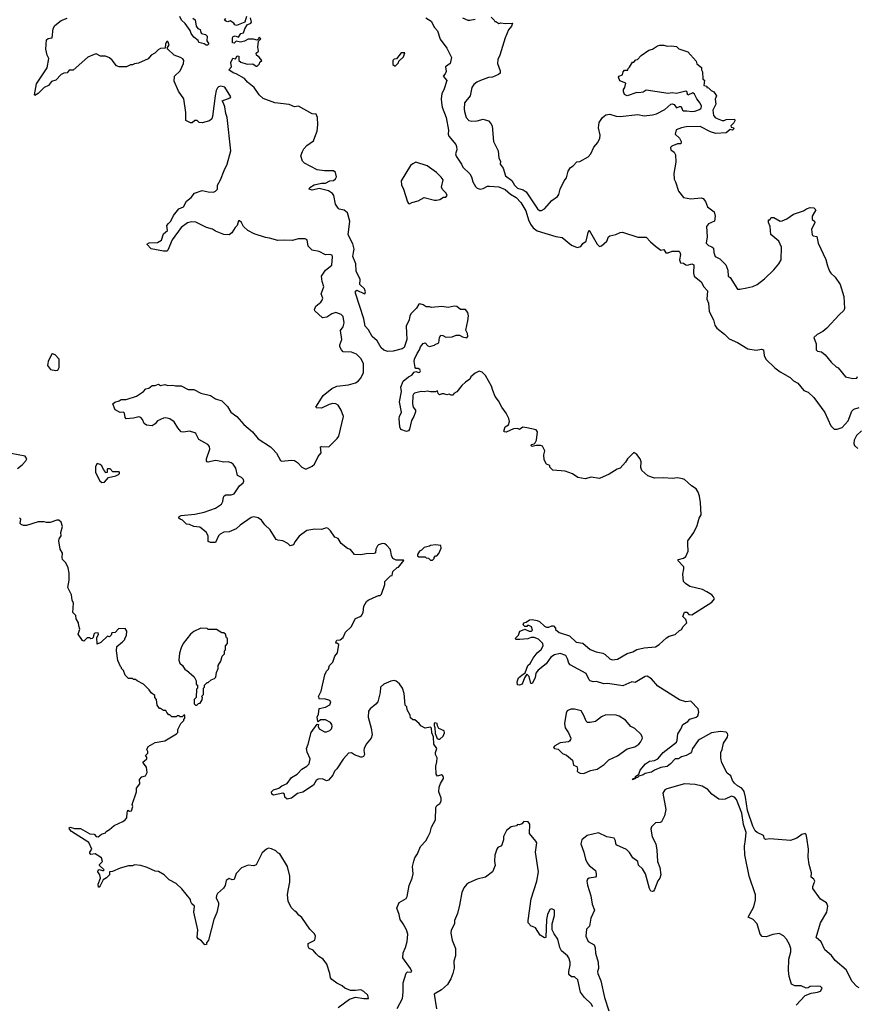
# Model space of a CAD drawing. Extents: x 2323203 to 2567568, y 883585 to 1022917.
# Tile 216 of 256: x 2517668 to 2525738, y 989238 to 998728. Entities that reach past the tile are written whole.
import ezdxf

# ---------------------------------------------------------------- set-up
doc = ezdxf.new("R2010")
doc.units = 0

msp = doc.modelspace()

# ---------------------------------------------------------------- linework, layer by layer
at = {"layer": '0CON10XD'}
for points in [[(2520615, 992101.2), (2520656.7, 992125), (2520666.7, 992155), (2520657.5, 992165), (2520605, 992183.3), (2520558.3, 992178.3), (2520547.5, 992205), (2520572.3, 992257.7), (2520607.5, 992415), (2520625, 992450), (2520645, 992470), (2520653.8, 992505), (2520686.7, 992535), (2520703.8, 992595), (2520730, 992625), (2520742.5, 992705), (2520725, 992720), (2520715, 992720), (2520717.5, 992735), (2520725, 992747.5), (2520755, 992752.5), (2520783.3, 992775), (2520807.5, 992825), (2520863, 992877), (2520904.1, 992955.9), (2520950, 992975), (2520963, 992987), (2520976.4, 993013.6), (2520982.5, 993075), (2521010.7, 993119.3), (2521025, 993132.5), (2521075, 993157.5), (2521125, 993177.5), (2521141.7, 993178.3), (2521155, 993190), (2521186.1, 993283.9), (2521187.5, 993315), (2521241.7, 993368.3), (2521258.3, 993371.7), (2521261.7, 993408.3), (2521305, 993450), (2521318.3, 993451.7), (2521370, 993515), (2521365, 993520), (2521295, 993520), (2521263.9, 993533.9), (2521250, 993565), (2521243, 993603), (2521237.5, 993625), (2521203, 993663), (2521185, 993677.5), (2521165, 993680), (2521125, 993666.7), (2521115, 993657.5), (2521100, 993625), (2521095, 993590), (2521085, 993582.5), (2521005, 993581.2), (2520955, 993570), (2520895, 993573.3), (2520855, 993623.3), (2520825, 993631.2), (2520765, 993678.8), (2520735, 993726.7), (2520705, 993740), (2520661.7, 993801.7), (2520640, 993825), (2520625, 993832), (2520575, 993815.6), (2520511.3, 993818.7), (2520435, 993803.8), (2520360.7, 993749.3), (2520317.5, 993695), (2520305, 993667.5), (2520275, 993656.7), (2520250.4, 993680.5), (2520205, 993705.8), (2520155, 993710.8), (2520138.8, 993718.8), (2520082.8, 993812.8), (2520031.2, 993861.2), (2519997.1, 993905), (2519965, 993926.5), (2519925, 993935.5), (2519899.5, 993930.5), (2519792.2, 993857.8), (2519755, 993820), (2519687.6, 993792.4), (2519635, 993790), (2519600.3, 993769.7), (2519584, 993755), (2519555, 993690), (2519505, 993690), (2519485, 993700), (2519483.8, 993753.8), (2519465, 993790), (2519405, 993836.2), (2519345, 993843.8), (2519305, 993862.5), (2519276.4, 993866.4), (2519237.5, 993905), (2519212.9, 993912.9), (2519201.2, 993925), (2519205, 993940), (2519225, 993950), (2519355, 993962.5), (2519445, 993980.5), (2519555, 994018.9), (2519611.4, 994058.6), (2519625, 994083.3), (2519631.1, 994125), (2519639.3, 994140.7), (2519655, 994148.9), (2519705, 994147.8), (2519735, 994157.1), (2519785.5, 994234.5), (2519820, 994265), (2519828.3, 994281.7), (2519825, 994297.5), (2519805.7, 994315.7), (2519765.8, 994335.8), (2519751.1, 994405), (2519725, 994444), (2519705, 994457.5), (2519675.5, 994465.5), (2519634.5, 994464.5), (2519575, 994475.7), (2519551.7, 994478.3), (2519485, 994463.3), (2519475, 994466.7), (2519467.7, 994477.7), (2519467.5, 994495), (2519498.7, 994588.7), (2519495.5, 994615.6), (2519482, 994635), (2519393.6, 994683.6), (2519365, 994740), (2519355, 994747.5), (2519305, 994763.3), (2519245, 994751.5), (2519225, 994756.7), (2519191.1, 994795), (2519155, 994852), (2519115, 994882.5), (2519075, 994890), (2519055, 994887.5), (2518996.8, 994863.2), (2518975, 994834.2), (2518945, 994813.3), (2518889.3, 994819.3), (2518868.8, 994835), (2518852.5, 994875), (2518834.3, 994894.3), (2518815, 994899.2), (2518765, 994886.9), (2518695, 994880), (2518684.1, 994894.1), (2518676.7, 994935), (2518667.5, 994945), (2518635, 994943.3), (2518587, 994967), (2518566.7, 995025), (2518585, 995042), (2518625.9, 995054.1), (2518645, 995066.7), (2518695, 995066.2), (2518795, 995100), (2518860, 995145), (2518885, 995170), (2518913.3, 995176.7), (2518945, 995202.5), (2518975, 995203.3), (2519005, 995216.7), (2519025, 995202.5), (2519065, 995211.2), (2519095, 995202.5), (2519145, 995206.2), (2519168.3, 995198.3), (2519225, 995200), (2519290, 995165), (2519345, 995163.8), (2519415, 995129.2), (2519505, 995107.5), (2519554.5, 995074.5), (2519615, 995054.2), (2519670.2, 995000.2), (2519702, 994945), (2519759.2, 994905), (2519826.4, 994826.4), (2519910, 994755), (2519965, 994687.5), (2520085, 994611.9), (2520105, 994592.9), (2520140.9, 994550.9), (2520179.8, 994479.8), (2520195, 994471.9), (2520285, 994484.4), (2520315, 994479.4), (2520345, 994459.2), (2520385, 994414.4), (2520426.2, 994396.2), (2520485, 994426), (2520508, 994445), (2520543, 994517), (2520572, 994555), (2520565, 994610), (2520575, 994615.8), (2520647, 994613), (2520727.6, 994692.4), (2520742, 994715), (2520788.8, 994905), (2520765.8, 994965.8), (2520735, 995013.3), (2520715, 995026), (2520685, 995028), (2520651.2, 995018.8), (2520575, 994983.3), (2520528.3, 994988.3), (2520520, 994995), (2520593.6, 995106.4), (2520676.4, 995173.6), (2520723.9, 995196.1), (2520835, 995209.2), (2520902.3, 995227.7), (2520930, 995245), (2520950.3, 995269.7), (2520979.4, 995325), (2520981.2, 995415), (2520954.1, 995464.1), (2520912.5, 995505), (2520865, 995523.3), (2520785, 995527.5), (2520767.5, 995545), (2520752.5, 995575), (2520753.3, 995595), (2520773, 995647), (2520757.7, 995732.3), (2520785, 995767.5), (2520793.8, 995805), (2520785, 995867.5), (2520765.9, 995885.9), (2520715, 995907.5), (2520675, 995893.8), (2520628.3, 995861.7), (2520585, 995855.5), (2520513.4, 995923.4), (2520509.2, 995935), (2520521.9, 995968.1), (2520570.8, 996005), (2520582.9, 996025), (2520587.5, 996045), (2520574, 996085), (2520600, 996155), (2520582.5, 996205), (2520577.5, 996255), (2520613.3, 996315), (2520675, 996362.5), (2520681.2, 996441.2), (2520677.3, 996457.3), (2520655, 996465.8), (2520615, 996461.2), (2520555, 996493.3), (2520486.4, 996506.4), (2520447.5, 996545), (2520437.5, 996605), (2520420, 996615), (2520355, 996615.8), (2520295, 996600), (2520215, 996603.8), (2520155, 996598.8), (2520074.2, 996624.2), (2520035, 996630), (2519925.9, 996665.9), (2519865.8, 996695.8), (2519824.1, 996734.1), (2519805, 996772.5), (2519785, 996790), (2519775, 996790), (2519763.3, 996745), (2519743.3, 996725), (2519713.3, 996675), (2519685, 996653.8), (2519635, 996658.8), (2519555, 996688.8), (2519525, 996710), (2519467.5, 996725), (2519365, 996778), (2519325, 996779.2), (2519285, 996771.1), (2519225, 996725.6), (2519137.5, 996605), (2519095, 996506.2), (2519085, 996496.2), (2519055, 996498), (2518935, 996520), (2518892.5, 996565), (2518915, 996578.6), (2518995, 996580), (2519035, 996604), (2519055, 996663.3), (2519092, 996695), (2519086, 996745), (2519103.3, 996765), (2519123.3, 996785), (2519149.6, 996840.5), (2519200, 996905), (2519245, 996926.2), (2519275, 996978), (2519320, 997015), (2519353.3, 997055), (2519425, 997081.2), (2519485, 997069.2), (2519535, 997067.5), (2519555.5, 997074.5), (2519573.8, 997095), (2519573.3, 997135), (2519603.3, 997185), (2519636.7, 997275), (2519666.7, 997335), (2519702.5, 997465), (2519666.7, 997785), (2519653.3, 997825), (2519645, 997890), (2519633.3, 997923.3), (2519617.5, 997945), (2519697.5, 997975), (2519701.2, 997985), (2519645, 998078.8), (2519605, 998086.2), (2519585, 998080), (2519575, 998070), (2519562, 998045), (2519552.9, 997995), (2519526.7, 997795), (2519518.8, 997771.2), (2519497.5, 997755), (2519425, 997733.8), (2519398.3, 997738.3), (2519377, 997757), (2519355, 997757.5), (2519330, 997735), (2519315, 997733.3), (2519267.5, 997757.5), (2519269.4, 997835), (2519250.5, 997965), (2519198.9, 998038.9), (2519157.1, 998135), (2519161.2, 998185), (2519215, 998236), (2519247.8, 998305), (2519248.6, 998335), (2519240.9, 998350.9), (2519218.8, 998365), (2519155, 998388), (2519096.7, 998445), (2519090, 998455), (2519107.1, 998485), (2519095, 998516.7), (2519085, 998517.5), (2519074.1, 998495.9), (2519070, 998455), (2519025, 998450), (2519003.3, 998436.7), (2518970, 998405), (2518933.6, 998386.4), (2518905, 998352.5), (2518811.7, 998308.3), (2518775, 998302.5), (2518755, 998292.5), (2518735, 998292.5), (2518696.4, 998273.6), (2518625, 998272.5), (2518600, 998285), (2518559.3, 998339.3), (2518535, 998360), (2518495, 998377.5), (2518448.3, 998378.3), (2518405, 998400), (2518386.7, 998393.3), (2518325, 998367.5), (2518185, 998243.3), (2518145, 998242.5), (2518125, 998217.5), (2518095, 998213.3), (2518069.3, 998200.7), (2518015.7, 998144.3), (2517975, 998133.8), (2517944.4, 998095.6), (2517905, 998075.8), (2517845, 998016.2), (2517815, 997997.5), (2517810, 998005), (2517830.9, 998109.1), (2517934, 998265), (2517947.5, 998355), (2517933.3, 998385), (2517920, 998445), (2517927.5, 998535), (2517943.6, 998546.4), (2517980, 998555), (2517990.8, 998645), (2518007.3, 998672.7), (2518067.9, 998722.1), (2518125, 998742)], [(2519335, 998743.3), (2519357.3, 998727.3), (2519370, 998665), (2519383.3, 998643.3), (2519407.5, 998635), (2519412.5, 998605), (2519420, 998595), (2519457, 998587), (2519475, 998570), (2519472.5, 998525), (2519490, 998495), (2519477, 998483), (2519465, 998482.5), (2519446.4, 998496.4), (2519395, 998510), (2519386.7, 998526.7), (2519345, 998558.8), (2519320, 998595), (2519311.2, 998625), (2519261.7, 998691.7), (2519226.2, 998725), (2519210.4, 998760.5)], [(2519855, 998760), (2519836.4, 998703.6), (2519756.4, 998673.6), (2519740, 998680), (2519730, 998695), (2519697, 998717), (2519675, 998707.5), (2519653, 998713), (2519640, 998725), (2519655, 998740)], [(2522225.4, 995155), (2522215.4, 995195.3), (2522155, 995299.2), (2522125, 995332), (2522095, 995341.2), (2522055, 995320.8), (2522013.3, 995285), (2522005, 995262.5), (2521963.3, 995235), (2521928.3, 995201.7), (2521879.3, 995140.7), (2521850, 995125), (2521845, 995110), (2521825, 995110), (2521805, 995120), (2521785, 995112.5), (2521755, 995122.5), (2521735, 995122.5), (2521713, 995113), (2521700, 995125), (2521695, 995150), (2521675, 995142.5), (2521625, 995141.2), (2521595, 995147.5), (2521565, 995140), (2521535, 995143.8), (2521472.1, 995127.9), (2521460.9, 995119.1), (2521456, 995105), (2521453.1, 995025), (2521459.2, 994995), (2521480.8, 994965), (2521480.3, 994949.7), (2521466, 994905), (2521442.5, 994865), (2521425, 994782.5), (2521415, 994766.7), (2521395, 994760), (2521339.3, 994779.3), (2521331.2, 994805), (2521323.8, 994885), (2521326.2, 994905), (2521346.7, 994945), (2521328.8, 995045), (2521348, 995145), (2521340, 995185), (2521364.4, 995245.6), (2521415, 995286.2), (2521445, 995301.2), (2521469.3, 995330.7), (2521485, 995336.7), (2521515, 995327.5), (2521525, 995330), (2521530, 995345), (2521525, 995357.5), (2521506.4, 995366.4), (2521485, 995367.5), (2521477.5, 995375), (2521470, 995435), (2521473, 995457), (2521498.3, 995511.7), (2521520, 995545), (2521530, 995575), (2521555, 995607.5), (2521575, 995612.5), (2521600, 995585), (2521615, 995580), (2521665, 995590), (2521671.7, 995598.3), (2521707, 995613), (2521713.6, 995666.4), (2521725, 995686.7), (2521745, 995683.3), (2521775, 995667.5), (2521835, 995672.5), (2521875, 995687.5), (2521905, 995687.5), (2521933, 995673), (2521975, 995662.5), (2521986.2, 995673.8), (2521983.3, 995705), (2521966, 995735), (2521987.1, 995825), (2521991.9, 995875), (2521986.9, 995905), (2521965, 995933.8), (2521916.1, 995936.1), (2521880, 995965), (2521855, 995966), (2521795, 995952.9), (2521735, 995963.5), (2521635, 995953.3), (2521615, 995961.2), (2521585, 995961.2), (2521555, 995981.2), (2521525, 995988.8), (2521514.5, 995985.5), (2521490.9, 995949.1), (2521440, 995895), (2521426.4, 995875), (2521423.6, 995853.6), (2521421.9, 995835), (2521391.5, 995775), (2521398.6, 995645), (2521371.5, 995568.5), (2521352.3, 995557.6), (2521266.7, 995533.3), (2521215, 995531.2), (2521175, 995542.4), (2521151.2, 995565), (2521112.6, 995632.6), (2521063.1, 995675), (2521028.1, 995738.1), (2520997.8, 995775), (2520983.4, 995845), (2520903.2, 996093.2), (2520905, 996112.5), (2520915, 996121.2), (2520985, 996088.8), (2520995, 996087.5), (2521001.2, 996105), (2520990, 996135), (2520946.1, 996176.1), (2520947.5, 996225), (2520909.2, 996305), (2520905.6, 996375), (2520877.8, 996445), (2520885.4, 996485), (2520889.7, 996515), (2520878.4, 996568.4), (2520833.5, 996655), (2520850.4, 996785), (2520828, 996868.1), (2520795, 996893.6), (2520745, 996902.5), (2520735, 996911.2), (2520711.7, 996951.7), (2520695.7, 997035), (2520683.4, 997053.4), (2520645, 997080), (2520555, 997100.8), (2520485, 997086.7), (2520457.5, 997095), (2520465, 997112.5), (2520505, 997136.7), (2520575, 997152), (2520615, 997153.8), (2520655, 997174), (2520691.7, 997178.3), (2520710, 997195), (2520720, 997215), (2520710, 997255), (2520690.7, 997270.7), (2520605, 997270.8), (2520535, 997280), (2520412, 997345), (2520393.1, 997365), (2520377.5, 997415), (2520392.7, 997457.3), (2520407, 997483), (2520436.2, 997515), (2520499.6, 997560.5), (2520511.2, 997595), (2520534, 997655), (2520540.8, 997715), (2520535.9, 997785.9), (2520525, 997816.7), (2520485, 997821.2), (2520355, 997893.3), (2520315, 997888), (2520265, 997911.2), (2520125, 997926), (2520015, 997970), (2519975, 998004), (2519925.9, 998075.9), (2519862.5, 998125), (2519833, 998163), (2519755, 998205.8), (2519725, 998216), (2519683.3, 998245), (2519707.5, 998275), (2519702.5, 998315), (2519721.7, 998358.3), (2519748.3, 998351.7), (2519765, 998380), (2519778.3, 998378.3), (2519780, 998335), (2519798.3, 998318.3), (2519858.3, 998298.3), (2519915, 998302.5), (2519945, 998280), (2519955, 998280), (2519978.3, 998301.7), (2519981.7, 998318.3), (2520000, 998335), (2519976.4, 998366.4), (2519950, 998385), (2519947.5, 998405), (2519967.5, 998425), (2519962.5, 998465), (2519968.3, 998521.7), (2519990, 998545), (2519975, 998560), (2519968.3, 998541.7), (2519955, 998530), (2519920.7, 998540.7), (2519870.7, 998539.3), (2519835, 998520), (2519795, 998512.5), (2519755, 998520), (2519735, 998502.5), (2519720, 998505), (2519717.5, 998555), (2519723.6, 998566.4), (2519745, 998572.5), (2519775, 998560), (2519800, 998595), (2519825, 998602.5), (2519838.3, 998641.7), (2519860.7, 998679.3), (2519895, 998693.3), (2519902.5, 998705), (2519892.5, 998747.5)], [(2521581.2, 998745), (2521633.8, 998715), (2521664.3, 998654.3), (2521695, 998621.2), (2521720.3, 998540.3), (2521785, 998453.8), (2521828, 998365), (2521816.2, 998305), (2521770, 998275), (2521778.3, 998228.3), (2521766.7, 998205), (2521747.5, 998185), (2521782, 998142), (2521758.3, 998061.7), (2521736.9, 998015), (2521729.2, 997965), (2521731.2, 997931.2), (2521737.5, 997885), (2521776, 997785), (2521800, 997665), (2521797.5, 997625), (2521802.5, 997605), (2521869.2, 997525), (2521877.1, 997505), (2521878.6, 997475), (2521867.5, 997435), (2521872.7, 997412.7), (2521926.2, 997335), (2521937.7, 997307.7), (2522003.6, 997243.6), (2522020, 997215), (2522033.8, 997165), (2522059.6, 997119.5), (2522075, 997103.3), (2522104.4, 997094.4), (2522135, 997100), (2522175, 997122.5), (2522195, 997124.5), (2522285, 997117.1), (2522345, 997092.3), (2522397.9, 997048), (2522450, 997015), (2522496.1, 996965), (2522544.6, 996885), (2522569.6, 996799.6), (2522588.1, 996758.1), (2522615, 996720.8), (2522654.4, 996694.4)], [(2521935, 998747.5), (2521985, 998723.8), (2522003.6, 998723.6), (2522055.8, 998734.2)], [(2522211.7, 998751.7), (2522240, 998725), (2522245, 998710), (2522255, 998710), (2522285, 998692.5), (2522305, 998697.5), (2522345, 998692.5), (2522417.5, 998695), (2522406.7, 998665), (2522379.3, 998630.7), (2522346.1, 998553.9), (2522293.3, 998385), (2522273.8, 998345), (2522270.8, 998305), (2522296, 998235), (2522296.2, 998213.8), (2522281.2, 998198.8), (2522224.6, 998175.4), (2522185, 998170), (2522107.9, 998142.1), (2522073.2, 998126.8), (2522045, 998103.8), (2522024.3, 998075.7), (2522007.5, 997995), (2521955, 997926.7), (2521949.1, 997865), (2521952.7, 997845), (2521970.6, 997785), (2521995, 997757.5), (2522025, 997749.2), (2522075, 997752), (2522135, 997770), (2522183.6, 997753.6), (2522208.3, 997728.3), (2522220, 997705), (2522233.3, 997555), (2522276.7, 997465), (2522283.6, 997393.6), (2522300, 997365), (2522297.5, 997335), (2522327.1, 997297.1), (2522350, 997225), (2522409.2, 997179.2), (2522435, 997132.7), (2522464.6, 997105), (2522517.5, 997087.5), (2522548.8, 997068.8), (2522655.7, 996905.7), (2522675, 996890), (2522695, 996890.8), (2522725, 996905.8), (2522795.5, 996984.5), (2522851.2, 997025), (2522864, 997045), (2522876.2, 997095), (2522913.8, 997175), (2522936, 997205), (2522952.7, 997267.3), (2522973.8, 997305), (2522999.2, 997320.8), (2523035, 997357.5), (2523065, 997362.5), (2523145, 997406.2), (2523170, 997435), (2523199.3, 997500.7), (2523237.5, 997545), (2523256.9, 997585), (2523262.5, 997615), (2523246.4, 997686.4), (2523252.5, 997737.5), (2523283.6, 997786.4), (2523315, 997812.5), (2523355, 997817.5), (2523415, 997797.5), (2523455, 997796.7), (2523625, 997813.8), (2523685, 997800.8), (2523765, 997810), (2523805, 997820), (2523885, 997864), (2523941.2, 997915), (2523955, 997918.6), (2523975, 997910.8), (2523995, 997879.2), (2524025, 997891.8), (2524041.4, 997891.4), (2524052.9, 997855), (2524065, 997848.6), (2524095, 997850.8), (2524145, 997842), (2524173.9, 997846.1), (2524218.3, 997861.7), (2524232.5, 997875), (2524236.4, 997893.6), (2524223.8, 997925), (2524193.8, 997965), (2524170.7, 998010.7), (2524155, 998023.3), (2524105, 998000), (2524095.8, 998035.8), (2524085, 998038.8), (2523995, 998016.7), (2523955, 998022.5), (2523915, 998016.7), (2523705, 998048.8), (2523675, 998031.2), (2523635, 998023.3), (2523615, 998026.7), (2523520, 997995), (2523496.1, 998006.1), (2523486.7, 998035), (2523486.7, 998055), (2523500, 998075), (2523507.5, 998115), (2523450.4, 998140.5), (2523437.5, 998175), (2523440, 998185), (2523475, 998197.5), (2523482.5, 998225), (2523495, 998242.5), (2523528.3, 998241.7), (2523531.7, 998258.3), (2523545, 998270), (2523571.7, 998318.3), (2523585, 998320), (2523605, 998340), (2523620, 998345), (2523657, 998383), (2523730, 998435), (2523765, 998443.3), (2523813.9, 998476.1), (2523837, 998483), (2523875, 998482.5), (2523905, 998472.5), (2523945, 998477.5), (2523995, 998470), (2524018.3, 998448.3), (2524105, 998417.5), (2524185, 998330), (2524193, 998303), (2524237, 998267), (2524237.5, 998245), (2524246.7, 998225), (2524250, 998155), (2524267.5, 998145), (2524260, 998095), (2524288.3, 998088.3), (2524290, 998075), (2524305, 998070), (2524330, 998045), (2524355, 998032.5), (2524382.5, 997995), (2524368.3, 997961.7), (2524376.4, 997913.6), (2524346.7, 997855), (2524354.1, 997804.1), (2524371.7, 997781.7), (2524435, 997756.7), (2524455, 997756.7), (2524475, 997766), (2524555, 997770), (2524557.5, 997755), (2524550, 997735), (2524520, 997705), (2524521.7, 997691.7), (2524547, 997687), (2524550, 997675), (2524535, 997663.3), (2524515, 997670), (2524475, 997638), (2524375, 997630), (2524325, 997646.7), (2524225, 997699.2), (2524090, 997695), (2524045, 997685.8), (2523994.1, 997665.9), (2523983.3, 997625), (2524026.1, 997586.1), (2524042.5, 997555), (2524041.7, 997538.3), (2524035, 997532.5), (2524005, 997532.5), (2523951.7, 997508.3), (2523940, 997495), (2523942.5, 997475), (2523973, 997453), (2523986.2, 997425), (2523991.2, 997355), (2523969.2, 997245), (2523975, 997190), (2523985.8, 997165.8)], [(2521285, 998280), (2521318.3, 998311.7), (2521321.7, 998328.3), (2521365, 998370), (2521378.3, 998408.3), (2521345, 998410), (2521298.3, 998351.7), (2521275, 998347.5), (2521262.5, 998335), (2521263.3, 998295), (2521285, 998280)], [(2521425, 996953.8), (2521445, 996966.7), (2521507.3, 996982.7), (2521565, 997014.4), (2521665, 996989.2), (2521685, 996989.2), (2521715, 996996), (2521753, 997017), (2521775, 997017.5), (2521787.5, 997035), (2521776.4, 997056.4), (2521741.7, 997091.7), (2521733.6, 997113.6), (2521747.5, 997185), (2521729.6, 997209.5), (2521683.3, 997255), (2521595, 997318.8), (2521485, 997353.8), (2521455, 997340), (2521435, 997322), (2521342.2, 997175), (2521347.1, 997137.1), (2521366.5, 997095), (2521403.4, 996973.4), (2521415, 996956.7), (2521425, 996953.8)], [(2523985.8, 997165.8), (2524015.8, 997075.8), (2524063.3, 997015), (2524135, 997001.1), (2524235, 997011.4), (2524253.3, 997005), (2524276.8, 996976.8), (2524294.5, 996924.5), (2524358.8, 996875), (2524370, 996835), (2524361.2, 996785), (2524305, 996760.8), (2524286, 996735), (2524293, 996637), (2524282.5, 996575), (2524303.4, 996553.4), (2524338.3, 996538.3), (2524353.8, 996525), (2524356.2, 996485), (2524370, 996445), (2524415, 996423.8), (2524470.8, 996365), (2524490, 996315), (2524495, 996257.5), (2524515, 996242.5), (2524585, 996132.5), (2524605, 996130), (2524675, 996143.8), (2524732.3, 996157.7), (2524775, 996176.2), (2524845, 996230), (2524932.9, 996317.1), (2524983.8, 996375), (2525003.8, 996415), (2525008.8, 996535), (2524983.8, 996595), (2524906.4, 996656.4), (2524898.8, 996735), (2524882.5, 996775), (2524881.7, 996798.3), (2524895, 996800), (2524908.3, 996821.7), (2524935, 996822.5), (2524995, 996787.5), (2525015, 996790), (2525059.7, 996810.3), (2525122.5, 996855), (2525220, 996885), (2525250, 996905), (2525285, 996917.5), (2525320, 996915), (2525340, 996895), (2525302.5, 996835), (2525303, 996803), (2525326.4, 996786.4), (2525330, 996775), (2525296.7, 996705), (2525302.5, 996655), (2525313.6, 996643.6), (2525348.3, 996638.3), (2525361.2, 996575), (2525436, 996416), (2525450, 996355), (2525470, 996305), (2525482.5, 996285), (2525526.1, 996246.1), (2525572.5, 996175), (2525609.3, 996059.3), (2525616.1, 995943.9), (2525610, 995925), (2525565, 995883.3), (2525445, 995756.7), (2525405, 995723.3), (2525352.5, 995695), (2525320, 995665), (2525343.3, 995605), (2525343.3, 995545), (2525355, 995532.5), (2525395, 995526.7), (2525429.6, 995499.5), (2525485, 995427.5), (2525533.9, 995383.9), (2525555, 995372.5), (2525625, 995287.5), (2525695, 995271.2), (2525735, 995273.3), (2525741.7, 995288.3)], [(2522654.4, 996694.4), (2522835, 996637.1), (2522895, 996628.6), (2522985, 996556.5), (2523038.3, 996531.7), (2523075, 996542), (2523095, 996570), (2523125, 996592.5), (2523143.9, 996676.1), (2523155, 996700), (2523233.3, 996565), (2523255, 996542.5), (2523275, 996547.5), (2523325, 996593.8), (2523342, 996635), (2523355, 996646.7), (2523412.3, 996657.7), (2523455, 996678.8), (2523475, 996679.2), (2523625, 996633.1), (2523705, 996633.3), (2523745.8, 996585.8), (2523795, 996544), (2523845, 996506.7), (2523875, 996512.5), (2523895, 996482.5), (2523915, 996482), (2523955, 996497.5), (2524018.3, 996498.3), (2524027.7, 996487.7), (2524033.3, 996465), (2524026.7, 996415), (2524036.4, 996386.4), (2524065, 996382.5), (2524085, 996366.7), (2524102, 996362), (2524145, 996376.2), (2524163.3, 996365), (2524158.6, 996285), (2524167.5, 996255), (2524235, 996201.2), (2524259.4, 996155), (2524296.2, 996115), (2524290, 996035), (2524305.5, 995995), (2524311.4, 995915), (2524353.1, 995835), (2524364.5, 995784.5), (2524384.5, 995754.5), (2524457.8, 995697.8), (2524503.4, 995653.4), (2524585, 995617.5), (2524685, 995555.5), (2524765, 995544.2), (2524814.1, 995554.1), (2524835.8, 995545.8), (2524841.7, 995491.7), (2524856, 995456), (2524944, 995374), (2524996, 995335), (2525090.3, 995280.3), (2525125, 995246.2), (2525166.7, 995225), (2525223.8, 995155), (2525265, 995137.1), (2525318.3, 995088.3), (2525425, 994942.5), (2525482.3, 994812.3), (2525515, 994780.5), (2525545, 994780.6), (2525592.4, 994797.6), (2525648.8, 994861.2), (2525685, 994955.7), (2525706.2, 994975), (2525755, 994990)], [(2518015, 995346.2), (2518035, 995348.8), (2518048, 995375), (2518047.5, 995457.5), (2518009.3, 995499.3), (2517985, 995507.5), (2517975, 995500), (2517943.3, 995435), (2517937.5, 995395), (2517965, 995357.5), (2518015, 995346.2)], [(2525755, 989398), (2525735, 989410.8), (2525689.6, 989459.6), (2525631.7, 989571.7), (2525525, 989659.2), (2525489.1, 989709.1), (2525425, 989763.3), (2525389.3, 989839.3), (2525340.9, 989880.9), (2525384.8, 990025), (2525444.7, 990125), (2525455.4, 990185.4), (2525442.5, 990215), (2525383, 990253.1), (2525308.6, 990355), (2525308.4, 990375), (2525328.6, 990425), (2525320.6, 990445), (2525293, 990465), (2525296.2, 990505), (2525273.1, 990586.9), (2525264, 990655), (2525268.9, 990735), (2525253.4, 990843.4), (2525245, 990873.8), (2525235.5, 990885.5), (2525205, 990876), (2525155, 990838.7), (2525095, 990816.4), (2524895, 990832.9), (2524855, 990825.7), (2524845, 990833.3), (2524833.3, 990865), (2524775, 990892.9), (2524755, 990910), (2524731.4, 990955), (2524680.3, 991105), (2524661.8, 991235), (2524648.2, 991288.2), (2524625, 991323.1), (2524585, 991343.8), (2524555, 991369.1), (2524537.3, 991395), (2524519.4, 991439.4), (2524484.6, 991465), (2524431.8, 991565), (2524422.1, 991612), (2524423.8, 991665), (2524437.5, 991695), (2524450.7, 991755), (2524486.3, 991813.7), (2524491.6, 991835), (2524488.8, 991848.8), (2524475, 991861.1), (2524421.7, 991868.3), (2524334, 991855), (2524225.9, 991794.1), (2524205, 991780), (2524149.2, 991705), (2524139.6, 991670.5), (2524130.4, 991659.5), (2524090, 991635), (2524045, 991622.7), (2524015, 991605.5), (2523985, 991604.2), (2523938.6, 991555), (2523905, 991530), (2523845, 991519.4), (2523783.8, 991496.2), (2523755, 991474.4), (2523695, 991462.5), (2523675, 991450), (2523632.5, 991437.5), (2523620, 991425), (2523600, 991420), (2523600, 991415), (2523572.5, 991402.5), (2523580, 991415), (2523600, 991420), (2523602.5, 991435), (2523633, 991457), (2523647.5, 991495), (2523698.8, 991555), (2523735, 991580.6), (2523785, 991588.1), (2523817.5, 991605), (2523866.7, 991665), (2523995.8, 991765), (2524004.2, 991785), (2524010, 991845), (2524038.8, 991891.2), (2524056, 991935), (2524105, 991963.8), (2524125, 991987.1), (2524185, 992006.7), (2524201.6, 992018.4), (2524212, 992055), (2524204.6, 992085), (2524135, 992159.1), (2524086.6, 992153.4), (2524025, 992173.4), (2523815, 992304.3), (2523755, 992376), (2523715, 992402), (2523695, 992398.9), (2523599.6, 992340.5), (2523565, 992346.9), (2523480.9, 992309.1), (2523335, 992331.4), (2523295, 992327.1), (2523225, 992350.8), (2523195, 992348), (2523165.9, 992355.9), (2523153.8, 992365), (2523126.5, 992426.5), (2522970.7, 992510.7), (2522957.7, 992527.7), (2522946.8, 992566.8), (2522928.9, 992598.9), (2522875, 992619.7), (2522821.8, 992608.2), (2522785.4, 992584.7), (2522739.7, 992520.3), (2522662.7, 992457.3), (2522641.4, 992428.6), (2522633.3, 992385), (2522605, 992330), (2522591.7, 992331.7), (2522577, 992397), (2522555, 992420), (2522532.5, 992385), (2522510, 992325), (2522485, 992313.8), (2522465, 992317.5), (2522462.5, 992345), (2522475, 992383.8), (2522505, 992412), (2522538.3, 992431.7), (2522565, 992503.8), (2522586.9, 992523.1), (2522614.4, 992575), (2522654.7, 992625.3), (2522691.7, 992658.3), (2522710.8, 992695), (2522710, 992715), (2522703.2, 992723.2), (2522666.4, 992756.4), (2522624.5, 992774.5), (2522595.6, 992774.4), (2522565, 992762.2), (2522486.8, 992753.2), (2522450, 992755), (2522443, 992763), (2522473, 992797), (2522486.4, 992833.6), (2522495, 992838.8), (2522535, 992852.5), (2522576.4, 992833.6), (2522600, 992835), (2522610, 992845), (2522600, 992875), (2522575, 992890), (2522561.7, 992888.3), (2522555, 992880), (2522535, 992880), (2522520, 992895), (2522525, 992916.7), (2522548.3, 992921.7), (2522580, 992945), (2522605, 992946.2), (2522655, 992937.5), (2522675, 992927.5), (2522724, 992884), (2522745, 992873.3), (2522765, 992872.5), (2522795, 992886.7), (2522810, 992885), (2522830, 992865), (2522831.7, 992851.7), (2522865, 992822.5), (2522965, 992790), (2523030.3, 992730.3), (2523095, 992718.6), (2523165, 992658.6), (2523222.5, 992635), (2523285, 992623.1), (2523309.1, 992609.1), (2523355, 992567.1), (2523375, 992558.6), (2523427.5, 992565), (2523520.2, 992619.8), (2523575, 992636.9), (2523615, 992656.9), (2523685.6, 992674.4), (2523795, 992682.5), (2523829.2, 992705), (2523899.3, 992770.7), (2523925, 992786.7), (2523985, 992803.8), (2524025, 992840), (2524045, 992850), (2524059.6, 992880.5), (2524095.7, 992915), (2524086.9, 992946.9), (2524057.5, 992975), (2524073.6, 993016.4), (2524095, 993016.7), (2524116.4, 992996.4), (2524145, 992992.5), (2524338, 993115), (2524361.2, 993145), (2524354, 993165), (2524335.8, 993185), (2524289.2, 993215), (2524245.8, 993235.8), (2524125, 993265.9), (2524083.9, 993293.9), (2524065.3, 993315), (2524057.5, 993385), (2524067.8, 993435), (2524065.7, 993455), (2524008.8, 993515), (2524015, 993526.7), (2524065, 993538), (2524086.6, 993553.4), (2524107.3, 993605), (2524106.2, 993673.8), (2524106.2, 993705), (2524164.7, 993785), (2524196.9, 993853.1), (2524213.8, 993925), (2524235, 993957.5), (2524227.7, 994075), (2524217.7, 994135), (2524205.3, 994175.2), (2524185, 994206.4), (2524139.5, 994235), (2524075, 994295.7), (2524055, 994304.3), (2524005, 994313.1), (2523955.3, 994304.7), (2523875, 994313.9), (2523785, 994307.9), (2523721.7, 994331.7), (2523663.6, 994383.6), (2523653.5, 994413.5), (2523655.3, 994465.3), (2523646.8, 994495), (2523615, 994537.1), (2523585, 994556), (2523523.8, 994495), (2523506, 994465), (2523455, 994406.2), (2523425, 994395.8), (2523347.5, 994347.5), (2523255, 994307.5), (2523175, 994317.5), (2523115, 994302), (2523045, 994316), (2522995, 994350), (2522925, 994376.2), (2522805, 994387.5), (2522777.5, 994415), (2522775, 994430), (2522744.1, 994444.1), (2522722.5, 994485), (2522717.5, 994535), (2522727, 994573), (2522706.4, 994616.4), (2522685, 994623.3), (2522645, 994623.3), (2522605, 994613.3), (2522595, 994620), (2522600, 994635), (2522625, 994640), (2522635, 994650), (2522647.5, 994675), (2522656.2, 994755), (2522644.1, 994774.1), (2522555.9, 994795.9), (2522515, 994800), (2522485, 994780), (2522465, 994787.5), (2522425, 994785.8), (2522355, 994753.6), (2522340, 994755), (2522332.5, 994762.5), (2522347, 994803), (2522376.7, 994825), (2522387.5, 994855), (2522380, 994885), (2522356.7, 994935), (2522312.4, 994992.4), (2522280.6, 995055), (2522250.6, 995095), (2522225.4, 995155)], [(2525777.5, 994765), (2525729.1, 994720.9), (2525707, 994677), (2525704.5, 994645), (2525712.8, 994622.8), (2525742.5, 994595)], [(2517647, 994403), (2517693, 994437), (2517727.5, 994475), (2517736.7, 994495), (2517721.7, 994521.7), (2517585, 994547.5)], [(2518458.3, 994268.3), (2518485, 994272.5), (2518523.9, 994316.1), (2518595, 994332.5), (2518620, 994345), (2518630, 994355), (2518630, 994365), (2518625, 994370), (2518565, 994370), (2518538.3, 994398.3), (2518515, 994400), (2518510, 994395), (2518510, 994365), (2518495, 994360), (2518492.5, 994375), (2518475, 994392.5), (2518459.6, 994429.5), (2518442.7, 994442.7), (2518415, 994450), (2518397, 994423), (2518400, 994365), (2518440, 994285), (2518458.3, 994268.3)], [(2520735, 989206.7), (2520845, 989286.7), (2520905, 989306.7), (2520985, 989293.3), (2521030, 989295), (2521022.5, 989325), (2520985, 989362.5), (2520955, 989376.7), (2520905, 989370), (2520855, 989372.5), (2520800, 989395), (2520775, 989417.5), (2520725, 989442.5), (2520677, 989477), (2520662.5, 989495), (2520656.4, 989536.4), (2520626.7, 989625), (2520592.5, 989675), (2520549.6, 989699.5), (2520525, 989726.2), (2520495, 989760), (2520455.8, 989775.8), (2520446, 989795), (2520448.8, 989825), (2520511.2, 989855), (2520516.7, 989895), (2520508.3, 989918.3), (2520465, 989962.5), (2520387.5, 990075), (2520357, 990097), (2520336.4, 990126.4), (2520320, 990135), (2520285, 990170), (2520253.8, 990233.8), (2520250, 990295), (2520253.3, 990335), (2520272.5, 990415), (2520272.5, 990475), (2520247.5, 990565), (2520175, 990687.5), (2520155, 990697.5), (2520135, 990718.8), (2520095, 990737.5), (2520065, 990742.5), (2520045, 990732.5), (2520005, 990697.5), (2519945, 990583.3), (2519925, 990573.3), (2519870.7, 990579.3), (2519805, 990552.5), (2519755, 990500), (2519735, 990442.5), (2519715, 990436.7), (2519685, 990450), (2519657, 990433), (2519646.7, 990385), (2519630.7, 990359.3), (2519575, 990306.7), (2519564.2, 990285.8), (2519561.2, 990265), (2519582.5, 990215), (2519583, 990197), (2519566.4, 990123.6), (2519538.8, 990055), (2519486.7, 989855), (2519468.3, 989831.7), (2519467.5, 989815), (2519453, 989813), (2519419.6, 989849.5), (2519388.3, 989868.3), (2519379.2, 989885), (2519384.2, 989955), (2519346.2, 990125), (2519353.3, 990185), (2519327, 990207), (2519317.5, 990225), (2519315, 990250), (2519231.7, 990351.7), (2519175, 990402.5), (2519107, 990437), (2519060, 990485), (2519005, 990517.5), (2518975, 990522.5), (2518897.7, 990557.7), (2518835, 990576.7), (2518775, 990581.2), (2518755, 990573.8), (2518715, 990573.3), (2518635, 990550), (2518561.3, 990518.7), (2518535, 990515.8), (2518532.5, 990485), (2518505, 990456), (2518472, 990438), (2518445, 990380), (2518435, 990366.7), (2518427, 990367), (2518422.9, 990395), (2518446.7, 990455), (2518441.2, 990485), (2518421.2, 990515), (2518425, 990532.5), (2518435, 990538), (2518465, 990526.7), (2518475, 990526.7), (2518481.2, 990535), (2518437.5, 990575), (2518437.5, 990585), (2518467.5, 990615), (2518455, 990650), (2518395, 990687.5), (2518355, 990682.5), (2518344.1, 990694.1), (2518343.8, 990705), (2518362.5, 990735), (2518335, 990797.5), (2518166.7, 990905), (2518146.7, 990925), (2518145, 990940), (2518155, 990946.7), (2518195, 990933.3), (2518255, 990932.5), (2518345, 990882.5), (2518385, 990878.8), (2518406.4, 990856.4), (2518423.3, 990853.3), (2518455, 990878.8), (2518495, 990890), (2518500, 990905), (2518535, 990922.5), (2518579.3, 990960.7), (2518660.7, 990999.3), (2518683, 991017), (2518700, 991035), (2518703.3, 991085), (2518711.7, 991108.3), (2518725, 991100), (2518746.2, 991103.8), (2518756.7, 991145), (2518752.5, 991165), (2518793.3, 991285), (2518795, 991320), (2518826.4, 991363.6), (2518823.3, 991405), (2518845, 991430), (2518879.3, 991440.7), (2518896.2, 991473.8), (2518888.8, 991525), (2518857.5, 991565), (2518857.5, 991575), (2518870, 991585), (2518892.5, 991605), (2518891.7, 991621.7), (2518880, 991635), (2518901.7, 991658.3), (2518902.5, 991675), (2518892.5, 991695), (2518907, 991723), (2518975, 991762.5), (2519065, 991777.5), (2519180, 991845), (2519191.7, 991858.3), (2519193, 991887), (2519220, 991945), (2519250, 991975), (2519250, 991985), (2519260, 991995), (2519260, 992025), (2519251.7, 992028.3), (2519235, 992010), (2519215, 992010), (2519205, 992020), (2519185, 992020), (2519175, 992010), (2519135, 992010), (2519115, 992030), (2519105, 992030), (2519085, 992050), (2519075, 992070), (2519055, 992070), (2519025, 992090), (2519015, 992090), (2518993, 992123), (2518987.5, 992175), (2518970, 992195), (2518970, 992215), (2518935, 992240), (2518915, 992270), (2518860, 992325), (2518800, 992355), (2518785, 992370), (2518765, 992370), (2518755, 992380), (2518715, 992380), (2518685, 992410), (2518667, 992457), (2518650, 992475), (2518650, 992485), (2518640, 992495), (2518613, 992553), (2518602.5, 992645), (2518603, 992687), (2518659.3, 992730.7), (2518680, 992755), (2518680, 992765), (2518697, 992793), (2518700, 992835), (2518685, 992860), (2518621.7, 992858.3), (2518588.3, 992821.7), (2518555, 992820), (2518550, 992795), (2518535, 992780), (2518513, 992787), (2518450, 992725), (2518415, 992710), (2518412.5, 992775), (2518426.4, 992803.6), (2518425, 992820), (2518393.6, 992816.4), (2518382.5, 992805), (2518377, 992773), (2518367, 992763), (2518355, 992760), (2518345, 992770), (2518318.3, 992771.7), (2518285, 992740), (2518273.6, 992743.6), (2518230, 992805), (2518247.5, 992855), (2518237.5, 992885), (2518236.1, 992916.1), (2518212.5, 992955), (2518210, 992985), (2518180, 993015), (2518187.5, 993105), (2518172.5, 993135), (2518167.5, 993185), (2518133.3, 993255), (2518143.8, 993325), (2518143.8, 993395), (2518136.2, 993445), (2518113.8, 993495), (2518081.2, 993525), (2518076.7, 993545), (2518080, 993585), (2518057.5, 993625), (2518046.2, 993705), (2518050, 993725), (2518066.7, 993755), (2518064.2, 993785), (2518080, 993845), (2518066.4, 993886.4), (2518045, 993903.3), (2518025, 993903.8), (2517963, 993883), (2517925, 993882.5), (2517905, 993890), (2517845, 993887.5), (2517735, 993853.8), (2517703.9, 993853.9), (2517681.7, 993861.7), (2517673, 993873), (2517678, 993915), (2517665.8, 993925.8)], [(2521645, 993520), (2521660, 993535), (2521660, 993545), (2521675, 993560), (2521688.3, 993561.7), (2521707, 993583), (2521730, 993635), (2521725, 993660), (2521675, 993667.5), (2521625, 993660), (2521617, 993653), (2521565, 993640), (2521540, 993615), (2521520, 993605), (2521500, 993575), (2521501.7, 993561.7), (2521515, 993550), (2521575, 993550), (2521585, 993540), (2521608.3, 993538.3), (2521625, 993520), (2521645, 993520)], [(2519375, 992120), (2519391.7, 992138.3), (2519408.3, 992141.7), (2519427, 992173), (2519430, 992195), (2519420, 992205), (2519440, 992225), (2519440, 992285), (2519450, 992295), (2519450, 992315), (2519475, 992340), (2519485, 992340), (2519513, 992367), (2519545, 992377.5), (2519557.7, 992392.3), (2519563, 992437), (2519580, 992475), (2519580, 992505), (2519607.5, 992545), (2519620, 992595), (2519640, 992615), (2519640, 992645), (2519650, 992655), (2519650, 992695), (2519670, 992715), (2519670, 992765), (2519661.7, 992771.7), (2519650, 992805), (2519635, 992820), (2519615, 992820), (2519565, 992850), (2519485, 992850), (2519475, 992860), (2519415, 992862.5), (2519345, 992830), (2519313.6, 992806.4), (2519242.5, 992715), (2519222.5, 992675), (2519208.3, 992621.7), (2519202.5, 992555), (2519212.5, 992525), (2519237.5, 992505), (2519263.6, 992463.6), (2519275, 992460), (2519350, 992395), (2519370, 992355), (2519370, 992325), (2519380, 992315), (2519380, 992285), (2519372.5, 992275), (2519370, 992195), (2519350, 992175), (2519350, 992135), (2519361.7, 992121.7), (2519375, 992120)], [(2521305, 989198), (2521355.2, 989294.8), (2521364, 989354), (2521362.9, 989445), (2521392, 989538), (2521405, 989552.5), (2521435, 989547.5), (2521446.2, 989555), (2521434, 989585), (2521359.5, 989685), (2521363.5, 989735), (2521386.2, 989785), (2521400, 989845), (2521406.5, 989915), (2521393.5, 989955), (2521362.2, 990015), (2521332.9, 990055), (2521323.3, 990105), (2521302, 990165), (2521325, 990218.8), (2521390.4, 990259.6), (2521402.7, 990277.3), (2521419.6, 990385), (2521450.4, 990455), (2521459.1, 990495), (2521453.5, 990565), (2521465, 990617.5), (2521475, 990648.8), (2521501.3, 990688.7), (2521531.4, 990758.6), (2521580.6, 990815), (2521604, 990856), (2521621.8, 990895), (2521634.6, 990945), (2521673.3, 991015), (2521678, 991135), (2521686.7, 991155), (2521717.7, 991172.3), (2521730, 991195), (2521727.5, 991225), (2521705.4, 991285.4), (2521708.8, 991331.2), (2521722.1, 991367.9), (2521750, 991415), (2521750, 991425), (2521745, 991440), (2521731.7, 991451.7), (2521695, 991438.8), (2521680.8, 991455), (2521676.7, 991535), (2521688.8, 991575), (2521691.2, 991615), (2521675.8, 991645.8), (2521674.1, 991664.1), (2521686.7, 991705), (2521659.2, 991745), (2521656.7, 991815), (2521638.8, 991855), (2521635, 991900), (2521625, 991910), (2521575, 991900), (2521533.6, 991923.6), (2521516.4, 991946.4), (2521475, 991980), (2521455, 991980), (2521435, 992000), (2521430, 992025), (2521400, 992075), (2521397, 992107), (2521383, 992123), (2521372.5, 992235), (2521356.7, 992285), (2521327.7, 992327.7), (2521295, 992353.8), (2521275, 992360), (2521245, 992354), (2521176.8, 992323.2), (2521144.5, 992295.5), (2521141.4, 992245), (2521117.5, 992155), (2521099.7, 992130.3), (2521043.8, 992085), (2521028, 992065), (2521026, 992005), (2521055, 991900), (2521064, 991835), (2521053.8, 991805), (2521005.8, 991745), (2520985.7, 991705), (2520982.5, 991685), (2520991.2, 991645), (2520981.7, 991628.3), (2520965, 991618.8), (2520955, 991620), (2520895, 991642.5), (2520865, 991660.8), (2520835, 991660), (2520785, 991600), (2520725, 991507.5), (2520701.9, 991485), (2520685, 991446), (2520645, 991398.8), (2520625, 991393.8), (2520585, 991410), (2520545, 991409.2), (2520524, 991395), (2520499.8, 991350.2), (2520395, 991284), (2520345, 991271.2), (2520287.5, 991225), (2520245, 991216.2), (2520223.3, 991235), (2520220, 991265), (2520205, 991272.5), (2520115, 991252.9), (2520096, 991265), (2520095.8, 991285), (2520115, 991306.2), (2520165, 991320), (2520195, 991342.9), (2520245, 991366), (2520288, 991425), (2520342.8, 991457.2), (2520385, 991505.7), (2520435, 991534.3), (2520455.8, 991555), (2520468, 991605), (2520437.7, 991667.7), (2520431.2, 991705), (2520447.5, 991745), (2520475, 991856.7), (2520535, 991940), (2520546.4, 991936.4), (2520543, 991917), (2520552.9, 991892.9), (2520605, 991864.2), (2520625, 991864.2), (2520655, 991877.5), (2520670.8, 991895), (2520677.5, 991915), (2520675.8, 991935.8), (2520664.2, 991954.2), (2520615, 991980), (2520565, 991980), (2520545, 991960), (2520540, 991965), (2520533.8, 992005), (2520546.7, 992035), (2520555, 992090), (2520615, 992101.2)], [(2523105, 991463.8), (2523168.3, 991491.7), (2523232.5, 991505), (2523298.8, 991551.2), (2523345.7, 991594.3), (2523427.6, 991632.4), (2523520.3, 991699.7), (2523595, 991720), (2523632.5, 991745), (2523650, 991765), (2523667.5, 991805), (2523666.4, 991816.4), (2523655, 991840), (2523596.4, 991896.4), (2523555, 991917.5), (2523505.8, 991975.8), (2523443.3, 992015), (2523415, 992025.6), (2523315, 992028.6), (2523275, 992008), (2523215, 991963.8), (2523165, 991953.8), (2523140, 991955), (2523126.4, 991966.4), (2523103.3, 992023.3), (2523076.4, 992066.4), (2523015, 992082.5), (2522977, 992083), (2522943.6, 992066.4), (2522932.5, 992045), (2522916.7, 991945), (2522924.1, 991904.1), (2522956.7, 991855), (2522976.7, 991805), (2522975, 991790), (2522966.4, 991773.6), (2522955, 991767.5), (2522875, 991758.8), (2522825, 991730), (2522810, 991715), (2522820, 991705), (2522855, 991697.5), (2522896.7, 991656.7), (2522935, 991640), (2522993, 991593), (2523003, 991543), (2523035, 991530), (2523042.5, 991505), (2523040, 991485), (2523050, 991475), (2523067, 991467), (2523105, 991463.8)], [(2521703.3, 991793.3), (2521715, 991793.8), (2521748.3, 991821.7), (2521760, 991855), (2521757.5, 991875), (2521707, 991897), (2521693, 991923), (2521690, 991945), (2521668.3, 991951.7), (2521660, 991945), (2521660, 991925), (2521666.7, 991906.7), (2521670, 991850), (2521691.7, 991801.7), (2521703.3, 991793.3)], [(2525148.9, 989231.1), (2525235.8, 989324.2), (2525295, 989346), (2525355, 989353.8), (2525382.5, 989365), (2525400, 989395), (2525385, 989408.8), (2525355, 989414), (2525285, 989408.8), (2525265, 989396.7), (2525245, 989393.3), (2525197, 989417), (2525135, 989417.1), (2525105, 989431.2), (2525082, 989505), (2525076.2, 989565), (2525080, 989675), (2525098.8, 989745), (2525098, 989775), (2525084.2, 989814.2), (2525055, 989867.5), (2525028.3, 989898.3), (2524985, 989920), (2524925, 989912.5), (2524861.7, 989888.3), (2524823, 989893), (2524802.5, 989915), (2524772.5, 990015), (2524736.1, 990056.1), (2524688.3, 990078.3), (2524742.3, 990177.7), (2524756.1, 990243.9), (2524757.5, 990295), (2524696, 990475), (2524655, 990680), (2524652.7, 990762.7), (2524661.7, 990828.3), (2524667.7, 990895), (2524641.7, 990971.7), (2524625, 991080), (2524575, 991211.2), (2524555.8, 991235), (2524525, 991244.2), (2524465, 991216.2), (2524435, 991211.2), (2524405, 991216.2), (2524336.7, 991265), (2524297.3, 991307.3), (2524245, 991340), (2524175, 991356.2), (2524075, 991363.8), (2523903.3, 991315), (2523884, 991305), (2523863.8, 991275), (2523892.5, 991115), (2523880, 991055), (2523853, 990997), (2523839.6, 990990.5), (2523795, 990988.8), (2523755, 990948.8), (2523747.5, 990925), (2523761.2, 990851.2), (2523796, 990785), (2523808, 990725), (2523813.9, 990613.9), (2523836.4, 990556.4), (2523846.7, 990485), (2523836.1, 990453.9), (2523815, 990430), (2523786, 990345), (2523775, 990328.8), (2523764.1, 990324.1), (2523750.3, 990330.3), (2523736.2, 990355), (2523696.2, 990495), (2523667.5, 990545), (2523629.3, 990579.3), (2523622.5, 990615), (2523575, 990650), (2523545, 990702.5), (2523515, 990730), (2523420.7, 990770.7), (2523412.5, 990785), (2523410, 990815), (2523395, 990840), (2523325, 990851.2), (2523245, 990892), (2523135, 990866.9), (2523085, 990823.8), (2523074.4, 990784.4), (2523103.8, 990705), (2523118.3, 990638.3), (2523135, 990602.5), (2523155, 990576.7), (2523215, 990527.5), (2523223.8, 990495), (2523223.3, 990475), (2523215, 990463.3), (2523155.8, 990454.2), (2523138.8, 990445), (2523132.9, 990425), (2523137.8, 990387.8), (2523170.8, 990285), (2523183.2, 990203.2), (2523206.2, 990145), (2523171.1, 990068.9), (2523158.1, 989991.9), (2523128.7, 989961.3), (2523121.4, 989895), (2523145, 989843.8), (2523203, 989813), (2523213.8, 989783.8), (2523215, 989730), (2523240.8, 989645), (2523245.8, 989585), (2523235.8, 989555), (2523237.8, 989535), (2523266.7, 989465), (2523303.3, 989305), (2523344.2, 989175)], [(2523189.2, 989215), (2523174.2, 989244.2), (2523108.8, 989305), (2523070, 989355), (2523046.2, 989475), (2523015, 989502.5), (2522985, 989502.5), (2522960, 989525), (2522957.5, 989555), (2522973.3, 989615), (2522973, 989643), (2522960, 989685), (2522945, 989706.7), (2522887.5, 989755), (2522872.5, 989785), (2522853.3, 989865), (2522816.4, 989916.4), (2522797.5, 989955), (2522797, 990013), (2522821.2, 990095), (2522822.5, 990145), (2522795, 990160), (2522775, 990152.5), (2522752.5, 990105), (2522743.3, 990055), (2522738.3, 989881.7), (2522725, 989880), (2522683.6, 989903.6), (2522636.4, 989976.4), (2522608.3, 989988.3), (2522595, 989992.5), (2522567.5, 990025), (2522566.7, 990045), (2522596.7, 990255), (2522652, 990425), (2522668.2, 990515), (2522636.6, 990703.4), (2522649.2, 990795), (2522641.7, 990811.7), (2522581.2, 990885), (2522582.5, 990975), (2522568.3, 990998.3), (2522525, 991000), (2522505, 990977.5), (2522485, 990967.5), (2522465, 990970), (2522455, 990960), (2522405, 990950), (2522360, 990915), (2522328.8, 990855), (2522328.8, 990825), (2522311.2, 990765), (2522275, 990750), (2522263.8, 990735), (2522246, 990675), (2522243.6, 990616.4), (2522250, 990575), (2522224, 990515), (2522155, 990464.2), (2522075, 990445.6), (2521995, 990410.5), (2521976.7, 990395), (2521948.3, 990361.7), (2521927.9, 990315), (2521906.4, 990195), (2521885.5, 990115), (2521858.6, 990045), (2521857, 990013), (2521825.7, 989954.3), (2521823.2, 989923.2), (2521834.2, 989855), (2521867.1, 989775), (2521865.8, 989704.2), (2521850, 989655), (2521854.6, 989585.4), (2521842.2, 989535), (2521823.1, 989485), (2521790.6, 989429.4), (2521730.8, 989379.2), (2521662.5, 989335), (2521683.8, 989195)]]:
    msp.add_lwpolyline(points, dxfattribs=at)

doc.saveas('drawing.dxf')
